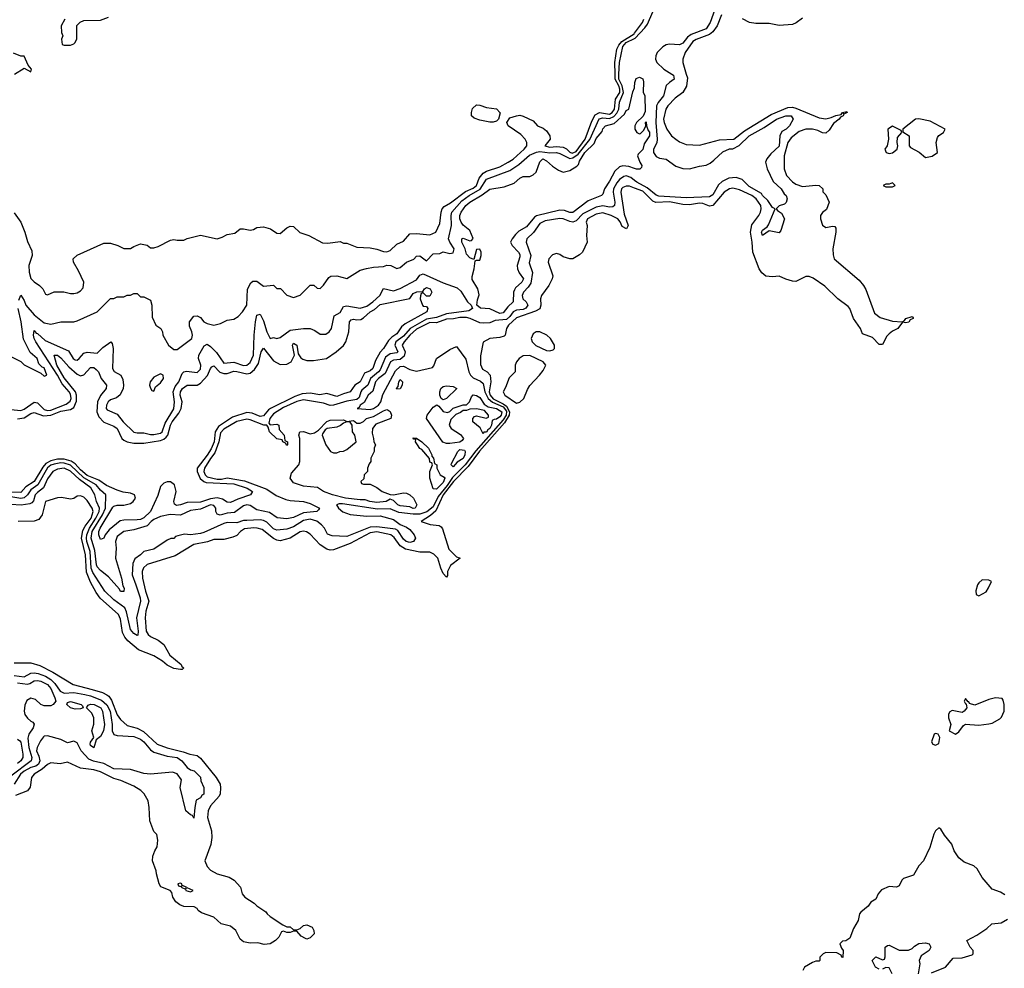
# Model space of a CAD drawing. Header units: inches. Extents: x 2668334 to 2765628, y 828034 to 955234.
# Tile 198 of 218: x 2706304 to 2712223, y 924623 to 930328. Entities that reach past the tile are written whole.
import ezdxf

# ---------------------------------------------------------------- set-up
doc = ezdxf.new("R2010")
doc.units = ezdxf.units.IN
doc.header["$MEASUREMENT"] = 0
for name, color, linetype in [('C7902', 7, 'Continuous'), ('C7903', 7, 'Continuous'), ('C7912', 7, 'Continuous'), ('C7913', 7, 'Continuous')]:
    doc.layers.add(name, color=color, linetype=linetype)

msp = doc.modelspace()

# ---------------------------------------------------------------- linework, layer by layer
at = {"layer": 'C7902', "color": 4}
for points, elevation in [([(2706270, 929166.8), (2706310.7, 929110), (2706334.8, 929050), (2706350, 928994), (2706376.9, 928936.9), (2706378, 928910), (2706358.8, 928850), (2706360.7, 928810), (2706371, 928771), (2706390.9, 928750.9), (2706422, 928730), (2706442, 928710), (2706458, 928678), (2706470, 928674), (2706510, 928692), (2706568.4, 928691.6), (2706610, 928681), (2706630, 928681), (2706650, 928686), (2706670, 928698), (2706684.7, 928715.3), (2706688.7, 928750), (2706658, 928818), (2706628, 928870), (2706626, 928890), (2706648.4, 928911.6), (2706810, 928984.7), (2706850, 928984.7), (2706894, 928970), (2706930, 928952), (2706970, 928952), (2706990, 928964.7), (2707030, 928978.8), (2707070, 928970.8), (2707090, 928956), (2707110, 928956), (2707136.5, 928963.5), (2707210, 929001), (2707230, 929006), (2707250, 929001), (2707290, 929001), (2707310, 929011), (2707390, 929031), (2707490, 929010.8), (2707520.2, 929019.8), (2707550, 929036), (2707596.4, 929043.6), (2707630, 929070.7), (2707650, 929070.7), (2707690, 929061), (2707710, 929066), (2707730, 929078.8), (2707770, 929082.8), (2707812, 929070), (2707850, 929044.7), (2707870, 929042), (2707910, 929076), (2707930, 929086), (2707950, 929084.7), (2707987.1, 929047.1), (2708042, 929030), (2708124.9, 928984.9), (2708155.5, 928984.5), (2708230, 928994), (2708250, 928984.7), (2708270, 928984.7), (2708330, 928958.8), (2708410, 928954.8), (2708450, 928947.3), (2708490, 928933), (2708510, 928932.4), (2708530, 928940.4), (2708570, 928978), (2708610, 928996.3), (2708650, 929040.7), (2708690, 929042), (2708770, 929034.4), (2708805.2, 929050), (2708830, 929102), (2708838, 929170), (2708844.2, 929190), (2708854.8, 929205.2), (2708893.6, 929226.4), (2708984.5, 929295.5), (2709030, 929315.5), (2709049.7, 929330), (2709065.8, 929374.2), (2709090, 929404.9), (2709110, 929415.8), (2709190, 929442.8), (2709240.7, 929470), (2709270.6, 929489.4), (2709336.2, 929550), (2709353.2, 929570), (2709352.3, 929590), (2709341.6, 929610), (2709316.6, 929636.6), (2709241.1, 929690), (2709231.5, 929710), (2709250, 929737.1), (2709290.5, 929750.5), (2709310, 929752.7), (2709330, 929747.3), (2709390, 929718.8), (2709416, 929690), (2709450, 929674.4), (2709470, 929659.5), (2709491.6, 929630), (2709493.4, 929610), (2709461, 929570), (2709490, 929561.7), (2709530, 929564.2), (2709570, 929560.2), (2709590, 929551.6), (2709611.5, 929531.5), (2709625.7, 929525.7), (2709650, 929535.7), (2709703.8, 929610), (2709743.4, 929716.6), (2709763.5, 929756.5), (2709790, 929769.3), (2709850, 929759), (2709866.2, 929770), (2709878.6, 929790), (2709886.3, 929850), (2709911.5, 929890), (2709911.9, 929910), (2709905.3, 929930), (2709883.4, 929970), (2709883.1, 930000)], 36), ([(2706299.3, 928640.7), (2706310, 928672), (2706330, 928638), (2706340.3, 928610), (2706390, 928552), (2706450, 928504), (2706490, 928497.3), (2706550, 928510.8), (2706630, 928511), (2706650, 928516), (2706769, 928571), (2706850, 928651.3), (2706870, 928652), (2706890, 928662), (2706930, 928662), (2706948.9, 928671.1), (2706970, 928672), (2706990, 928682), (2707010, 928682), (2707030, 928662), (2707050, 928662), (2707090, 928642), (2707098, 928610), (2707099.6, 928539.6), (2707122, 928490), (2707152, 928470), (2707162, 928450), (2707164.7, 928430), (2707198, 928370), (2707230, 928344.7), (2707250, 928344.7), (2707338, 928410), (2707342, 928430), (2707339, 928450), (2707324.7, 928484.7), (2707324, 928510), (2707350, 928544.7), (2707370, 928546), (2707390, 928536), (2707411.3, 928510), (2707430, 928500.7), (2707470, 928491.3), (2707510, 928501), (2707550, 928521), (2707590, 928526), (2707617.5, 928542.5), (2707644, 928570), (2707669.2, 928610), (2707673.2, 928706.8), (2707694, 928746), (2707705.2, 928754.8), (2707730, 928756), (2707770, 928724.7), (2707830, 928732), (2707850, 928712), (2707871.1, 928711.1), (2707910, 928672), (2707950, 928658), (2707990, 928672), (2708050, 928732), (2708071, 928731), (2708092.7, 928712.7), (2708110, 928712), (2708130, 928732), (2708162, 928778), (2708174, 928786), (2708210, 928786.8), (2708270, 928771.3), (2708350, 928822), (2708389.3, 928830.7), (2708430, 928839.1), (2708490, 928842.8), (2708510.6, 928850.6), (2708534, 928850), (2708570, 928832), (2708590, 928838), (2708628.7, 928870), (2708673.3, 928886.7), (2708690, 928906), (2708710, 928906.8), (2708750, 928878), (2708790, 928918.8), (2708830, 928921), (2708850, 928930.7), (2708890, 928922.4), (2708910, 928926.4), (2708916.3, 928950), (2708889.7, 928989.7), (2708882, 929010), (2708899.8, 929090), (2708896.9, 929150), (2708901.3, 929170), (2708962.2, 929237.8), (2709005.4, 929270), (2709071.4, 929308.6), (2709110, 929368.8), (2709250, 929421.3), (2709303.7, 929456.3), (2709367.6, 929512.4), (2709410, 929531.9), (2709430, 929534.2), (2709490, 929526.8), (2709530, 929529), (2709550, 929523.6), (2709610, 929492.3), (2709630, 929496), (2709660.7, 929519.3), (2709732.2, 929607.8), (2709787.7, 929732.3), (2709810, 929737.3), (2709850, 929733.1), (2709874.9, 929745.1), (2709894.2, 929765.8), (2709906.1, 929790), (2709910, 929832.7), (2709933.4, 929890), (2709926.2, 929930), (2709905.9, 929970), (2709905.3, 929990), (2709905.9, 930000)], 32), ([(2710000, 929433), (2709965.4, 929445.4), (2709930, 929449.5), (2709910, 929443.7), (2709882.3, 929417.7), (2709850, 929356), (2709818.8, 929310), (2709810, 929278), (2709802, 929270), (2709721.6, 929238.4), (2709630, 929167.3), (2709610, 929167.8), (2709579.7, 929179.7), (2709550, 929182.4), (2709411.2, 929148.8), (2709399.4, 929140.6), (2709350, 929082.4), (2709304.8, 929055.2), (2709284.5, 929035.5), (2709264, 929010), (2709254.8, 928990), (2709264, 928970), (2709303, 928930), (2709310, 928916), (2709310, 928902), (2709295.2, 928850), (2709296.9, 928830), (2709306.2, 928806.2), (2709331.8, 928770), (2709323.1, 928750), (2709285.1, 928714.9), (2709277.8, 928702.2), (2709272.7, 928690), (2709270.4, 928630), (2709239, 928601), (2709210, 928565.4), (2709190, 928561.7), (2709130, 928588), (2709073.1, 928593.1), (2709052.3, 928610), (2709056.6, 928643.4), (2709066.6, 928673.4), (2709056.9, 928710), (2709024.5, 928764.5), (2709023.7, 928783.7), (2709036.2, 928830), (2709042, 928878), (2709050, 928882), (2709070, 928881), (2709078, 928910), (2709078, 928930), (2709070, 928948.7), (2709050, 928946), (2709034, 928886), (2709010, 928895.3), (2708990, 928918), (2708982, 928950), (2708960.9, 928990), (2708962, 929010), (2708970, 929014.8), (2709010, 928998.8), (2709019.3, 929000.7), (2709028.9, 929011.1), (2709010, 929059.3), (2708970, 929092.3), (2708957.6, 929110), (2708949.7, 929130), (2708949.8, 929150), (2708957.4, 929170), (2708986.6, 929210), (2709009.7, 929230), (2709084.9, 929275.1), (2709130, 929308), (2709216.6, 929323.4), (2709275.6, 929344.4), (2709310, 929374), (2709330, 929384), (2709370, 929385.5), (2709390, 929394.8), (2709409, 929410), (2709430, 929472), (2709448, 929490), (2709470, 929478.8), (2709506, 929446), (2709542, 929422), (2709570, 929410.8), (2709610, 929421), (2709652.3, 929447.7), (2709663.7, 929456.3), (2709670, 929476), (2709702, 929530), (2709756.4, 929583.6), (2709770, 929613), (2709804.4, 929655.6), (2709810, 929671), (2709825.2, 929690), (2709876.6, 929703.4), (2709939.7, 929760.3), (2709950, 929782), (2709966, 929790), (2709990, 929894), (2710000, 929918.6)], 28), ([(2710000, 929360.7), (2709978.6, 929378.6), (2709950, 929388.4), (2709935.1, 929384.9), (2709910, 929366.3), (2709893.6, 929346.4), (2709874, 929310), (2709871.2, 929290), (2709882.3, 929230), (2709879.5, 929210), (2709870, 929201.3), (2709850, 929200.4), (2709810, 929207.9), (2709770, 929199.8), (2709690, 929160.3), (2709650, 929118), (2709630, 929110.9), (2709610, 929113.3), (2709570, 929130.9), (2709550, 929132.9), (2709462.5, 929117.5), (2709430, 929101.6), (2709391.8, 929048.2), (2709353.4, 929010), (2709348.4, 928990), (2709377.1, 928910), (2709366.2, 928866.2), (2709386.4, 928806.4), (2709375.8, 928744.2), (2709360.4, 928719.6), (2709333, 928690), (2709324.9, 928670), (2709328.8, 928650), (2709348.4, 928630), (2709359.3, 928610), (2709347.4, 928592.6), (2709330, 928585), (2709290, 928580.3), (2709270, 928571), (2709250, 928543.5), (2709230, 928525.6), (2709161.2, 928518.8), (2709130, 928505.1), (2709090, 928502.4), (2709070, 928505.6), (2709011.7, 928531.7), (2708990, 928536.8), (2708950, 928537.1), (2708911.8, 928528.2), (2708870, 928526.6), (2708810, 928505.1), (2708770, 928506), (2708690, 928466.2), (2708650, 928430.8), (2708614.3, 928390), (2708603.2, 928370), (2708620.2, 928330), (2708615.6, 928304.4), (2708590, 928285.1), (2708550, 928279.2), (2708532.7, 928270), (2708500, 928200), (2708460.3, 928170), (2708442.2, 928150), (2708425.9, 928094.1), (2708399.3, 928070), (2708374.6, 928025.4), (2708350.5, 928010), (2708344, 927996), (2708332, 927990), (2708410, 927984.2), (2708430, 927989.2), (2708459.7, 928010), (2708474.8, 928030), (2708485.8, 928074.2), (2708563.7, 928216.3), (2708590, 928242), (2708610, 928244), (2708650, 928224.9), (2708690, 928214), (2708784.8, 928235.2), (2708794.3, 928245.7), (2708809.8, 928290.2), (2708890, 928344.9), (2708930, 928362.8), (2708985.7, 928285.7), (2709003.1, 928210), (2709013, 928190), (2709030, 928174.9), (2709074.4, 928154.4), (2709090, 928139.1), (2709100.6, 928090), (2709119.4, 928050), (2709146.7, 928026.8), (2709210, 927999.1), (2709230, 927973.4), (2709228.9, 927950), (2709210, 927920.6), (2709045.5, 927734.5), (2708981.6, 927650), (2708904.9, 927575.1), (2708873.8, 927526.2), (2708820.3, 927459.7), (2708790, 927398), (2708752.1, 927368), (2708710, 927354.9), (2708670, 927353.4), (2708583.2, 927363.2), (2708530, 927385.4), (2708455.6, 927384.4), (2708243.9, 927416.1), (2708223.6, 927416.4), (2708207.3, 927410), (2708220.3, 927390), (2708247.1, 927367.1), (2708290, 927351.5), (2708390, 927342.4), (2708470, 927343.7), (2708550, 927322.4), (2708591.8, 927291.8), (2708630, 927276.4), (2708650, 927262.8), (2708676, 927230), (2708682.8, 927210), (2708671.3, 927190), (2708650, 927184.2), (2708626.6, 927190), (2708610, 927204.5), (2708576.1, 927256.1), (2708563.8, 927263.8), (2708450, 927278.7), (2708410, 927276), (2708270, 927220.4), (2708182.9, 927222.9), (2708153.6, 927233.6), (2708135.3, 927270), (2708119, 927290), (2708090, 927311.5), (2708050, 927324.4), (2708010, 927316.8), (2707950, 927277.3), (2707910, 927263), (2707850, 927258.7), (2707830, 927266.3), (2707790, 927306.3), (2707770, 927316.3), (2707750, 927319.7), (2707670, 927316.9), (2707650, 927315.4), (2707610, 927302.7), (2707550, 927303.5), (2707530, 927298.5), (2707410, 927242.9), (2707390, 927238), (2707330, 927229.4), (2707293.6, 927233.6), (2707255.3, 927224.7), (2707241, 927219), (2707230, 927208), (2707212.7, 927207.3), (2707190, 927198), (2707110, 927144), (2707050, 927129.2), (2707030, 927109.3), (2706994.8, 927085.2), (2706983, 927057), (2706979.5, 926990), (2707002.7, 926930), (2707028, 926850), (2707030.2, 926830), (2707005.3, 926730), (2707016.4, 926650), (2707013.7, 926626.3), (2707010, 926624), (2706990, 926636), (2706970, 926661.2), (2706945.7, 926765.7), (2706935.1, 926790), (2706870, 926838.3), (2706815.1, 926890), (2706743.5, 927003.5), (2706733.3, 927030), (2706726.3, 927130), (2706706.5, 927190), (2706704.7, 927210), (2706707.1, 927230), (2706722.5, 927270), (2706761.9, 927330), (2706781, 927370), (2706782.8, 927390), (2706766, 927430), (2706756, 927470), (2706731.7, 927511.7), (2706662.5, 927562.5), (2706610, 927612.9), (2706570, 927629.7), (2706530, 927624.2), (2706503.8, 927610), (2706470, 927566.6), (2706447.5, 927512.5), (2706410, 927485.1), (2706396.9, 927470), (2706386.4, 927433.6), (2706377.3, 927422.7), (2706364.8, 927415.2), (2706312.1, 927407.9), (2706250, 927413)], 32), ([(2710000, 929314.9), (2709970, 929326.3), (2709950, 929327.3), (2709930, 929318.4), (2709922.4, 929310), (2709917.6, 929290), (2709938.5, 929158.5), (2709961, 929090), (2709952, 929070), (2709924.8, 929084.8), (2709912.7, 929112.7), (2709899, 929130), (2709859.3, 929150), (2709810, 929166.3), (2709770, 929157.7), (2709718, 929130), (2709708.2, 929110), (2709714.8, 929090), (2709710.9, 929030.9), (2709716, 928990), (2709686.8, 928930), (2709670, 928913.2), (2709630, 928889.4), (2709610, 928889.6), (2709570, 928901.2), (2709550, 928915.3), (2709530, 928922), (2709506.4, 928913.6), (2709484.7, 928890), (2709481, 928870), (2709507.9, 928787.9), (2709504.4, 928770), (2709485.7, 928730), (2709440.4, 928670), (2709435.3, 928650), (2709437.6, 928610), (2709430.4, 928589.6), (2709404.9, 928575.1), (2709290, 928534.8), (2709242.6, 928490), (2709230.3, 928470), (2709222.8, 928430), (2709216.1, 928423.9), (2709190, 928416.2), (2709130, 928409.5), (2709090.6, 928389.4), (2709074.7, 928305.3), (2709074.3, 928254.3), (2709086.8, 928226.8), (2709113, 928210), (2709131.5, 928190), (2709135.9, 928150), (2709126.1, 928090), (2709131.8, 928070), (2709150, 928047.4), (2709210, 928018.3), (2709230, 928003.4), (2709248.4, 927970), (2709247, 927950), (2709217.6, 927902.4), (2709067.9, 927732.1), (2708999.2, 927640.8), (2708910.8, 927550), (2708850, 927469.8), (2708805.3, 927374.7), (2708773.6, 927346.4), (2708718, 927310), (2708772.1, 927292.1), (2708826.2, 927286.2), (2708838, 927278), (2708845.5, 927265.5), (2708884, 927144), (2708930, 927097.3), (2708952, 927090), (2708893.8, 927046.2), (2708876.3, 927010), (2708875.5, 926984.5), (2708870, 926975.3), (2708850, 926998), (2708835.1, 927030), (2708818.4, 927090), (2708793.2, 927113.2), (2708770, 927126.3), (2708710, 927126), (2708623.9, 927143.9), (2708590, 927163.9), (2708554, 927214), (2708534.7, 927230), (2708450, 927247.2), (2708410, 927242.3), (2708290, 927178), (2708190, 927140.5), (2708170, 927138.3), (2708150, 927143.5), (2708110, 927169.7), (2708050, 927234), (2708028, 927248), (2708010, 927251.5), (2707990, 927248), (2707930, 927209.7), (2707870, 927193), (2707850, 927196.9), (2707830, 927207.6), (2707760.9, 927260.9), (2707730.8, 927270.8), (2707711.9, 927271.9), (2707655.1, 927264.9), (2707630.8, 927250), (2707610, 927225.2), (2707584.5, 927215.5), (2707530, 927201.2), (2707470, 927200.7), (2707432.7, 927187.3), (2707350, 927170.9), (2707237.3, 927102.7), (2707069.2, 927050.8), (2707048.3, 927031.7), (2707038.9, 927010), (2707042.3, 926970), (2707060.3, 926890), (2707079.5, 926830), (2707062.6, 926770), (2707057.4, 926730), (2707064.9, 926650), (2707076.5, 926630), (2707090, 926617.4), (2707136.9, 926596.9), (2707170.2, 926570.2), (2707206.3, 926506.3), (2707274, 926450), (2707278.8, 926438.8), (2707291.3, 926430), (2707279.8, 926420.2), (2707270, 926419), (2707230, 926425.2), (2707190, 926446.6), (2707162.7, 926470), (2707110, 926502.4), (2707018, 926538), (2706953.2, 926593.2), (2706935.3, 926615.3), (2706922.5, 926642.5), (2706910, 926722), (2706897.6, 926750), (2706788.3, 926848.3), (2706763.3, 926883.3), (2706730, 926944.5), (2706705.5, 927005.5), (2706699.8, 927110), (2706675.7, 927210), (2706684.1, 927255.9), (2706697.7, 927282.3), (2706732.9, 927330), (2706745.3, 927370), (2706738.5, 927390), (2706710, 927436), (2706690, 927456), (2706670, 927464), (2706650, 927462), (2706630, 927448.7), (2706610, 927444), (2706554.8, 927454.8), (2706530, 927452.3), (2706458, 927430), (2706439.1, 927350), (2706418, 927322), (2706390, 927312.7), (2706294, 927310)], 36), ([(2706250, 927983), (2706310, 927978.3), (2706330, 927986.3), (2706390, 928027), (2706410, 928023.1), (2706450, 927984), (2706470, 927978.2), (2706490, 927978.9), (2706583.6, 928016.4), (2706606.6, 928033.4), (2706613.6, 928050), (2706610, 928075.6), (2706602, 928090), (2706558.2, 928138.2), (2706530.4, 928190.4), (2706400.5, 928390), (2706389.7, 928410), (2706386, 928430), (2706390, 928458), (2706402.5, 928442.5), (2706410, 928440.7), (2706457.5, 928397.5), (2706596.2, 928336.2), (2706624.9, 928290), (2706637.2, 928282.8), (2706650, 928281), (2706662, 928290), (2706690, 928322.8), (2706710, 928327.3), (2706770, 928323), (2706803.9, 928356.1), (2706851.3, 928390), (2706859.9, 928379.9), (2706865.3, 928350), (2706861.3, 928230), (2706872.1, 928212.1), (2706911, 928190), (2706924.5, 928164.5), (2706927.7, 928130), (2706924.9, 928110), (2706908.1, 928071.9), (2706885.5, 928054.5), (2706850, 928041.2), (2706836, 928030), (2706824.9, 928010), (2706824, 927990), (2706830, 927981), (2706890, 927956), (2706924.9, 927910), (2706990, 927847.3), (2707010, 927842.8), (2707050, 927844), (2707090, 927832.7), (2707110, 927832.4), (2707150, 927840.3), (2707159.7, 927850), (2707179.1, 927900.9), (2707230, 927987.7), (2707234.8, 928030), (2707226.9, 928090), (2707239.1, 928120.9), (2707260.5, 928150), (2707281, 928199), (2707290, 928210.7), (2707306.8, 928213.2), (2707370, 928205.5), (2707390, 928226), (2707392, 928250), (2707378, 928290), (2707380.7, 928310), (2707413.4, 928366.6), (2707430, 928377.3), (2707450, 928363), (2707485.9, 928325.9), (2707530, 928262.8), (2707590, 928267.7), (2707650, 928248.8), (2707670, 928250.7), (2707690, 928265.5), (2707709.6, 928310.4), (2707713, 928430), (2707720.5, 928510), (2707730, 928550.8), (2707750, 928556), (2707770, 928516), (2707790, 928451.3), (2707810, 928411.3), (2707830, 928416), (2707850, 928411.3), (2707870, 928416), (2707930, 928460.7), (2708010, 928471), (2708050.7, 928470.7), (2708078.5, 928458.5), (2708110, 928437.3), (2708143.2, 928436.8), (2708164, 928450), (2708177.2, 928470), (2708193.2, 928546.8), (2708230, 928566.8), (2708250, 928602.8), (2708270, 928606.4), (2708350, 928593.4), (2708390, 928604.7), (2708426.3, 928630), (2708467.8, 928670), (2708490, 928710.5), (2708550, 928697.6), (2708590, 928710.3), (2708690, 928763.1), (2708710, 928790.7), (2708730, 928800.3), (2708850, 928744.4), (2708934.4, 928714.4), (2708955.5, 928695.5), (2708995.5, 928630), (2709018.8, 928610), (2709025.5, 928590), (2709004, 928576), (2708870, 928558.9), (2708810, 928536.5), (2708750, 928527.3), (2708651.3, 928470), (2708610, 928424.4), (2708565.8, 928390), (2708558.6, 928370), (2708576.5, 928330), (2708570, 928324.4), (2708530, 928317.6), (2708502, 928298), (2708470, 928223), (2708460.8, 928210), (2708412.6, 928170), (2708396.5, 928130), (2708360.7, 928099.3), (2708354, 928090), (2708344.5, 928055.5), (2708330, 928042.8), (2708270, 928033.6), (2708190, 928009.8), (2708170, 928008), (2708130, 928022), (2708010, 928041), (2707970, 928030.7), (2707890, 927996.5), (2707830, 927956.8), (2707807.7, 927930), (2707802, 927902), (2707810, 927891.3), (2707850, 927896), (2707862, 927890), (2707863.6, 927863.6), (2707894, 927830), (2707898, 927798), (2707914, 927790), (2707914, 927770), (2707910, 927766), (2707902, 927782), (2707886, 927790), (2707882, 927802), (2707850, 927808), (2707806, 927850), (2707798, 927878), (2707788.4, 927888.4), (2707771.6, 927888.4), (2707690, 927920.7), (2707670, 927925.1), (2707610, 927910.8), (2707530, 927866), (2707510, 927842.7), (2707501.6, 927790), (2707477, 927723), (2707450, 927689.6), (2707415.3, 927630), (2707410.4, 927610), (2707418.7, 927590), (2707430, 927579.5), (2707490, 927564.1), (2707516.1, 927563.9), (2707550, 927571.6), (2707654.4, 927554.4), (2707790, 927505.2), (2707846, 927466), (2707902.6, 927442.6), (2707930, 927435.4), (2708010.2, 927430.2), (2708050, 927418.3), (2708106.8, 927390), (2708100.7, 927379.3), (2708090.3, 927369.7), (2708010, 927362.3), (2707950, 927333), (2707910, 927325.1), (2707851.5, 927331.5), (2707804.6, 927364.6), (2707730, 927380.5), (2707690, 927406.6), (2707670, 927409.5), (2707650, 927403.6), (2707595.2, 927364.8), (2707550, 927360.4), (2707507.9, 927347.9), (2707490, 927354), (2707482.9, 927370), (2707482, 927390), (2707470, 927406), (2707450, 927409.6), (2707390, 927384), (2707330, 927376.4), (2707270, 927348.3), (2707208.9, 927351.1), (2707150, 927339.5), (2707110, 927322.4), (2707093, 927310), (2707070, 927282.9), (2706990, 927259.6), (2706930, 927249.2), (2706890, 927219), (2706878.8, 927190), (2706883, 927150), (2706880.4, 927090), (2706916.4, 926970), (2706923.5, 926923.5), (2706931.3, 926908.7), (2706930, 926888.7), (2706910, 926889), (2706902.7, 926902.7), (2706837.3, 926977.3), (2706790, 927015.1), (2706770, 927037), (2706764.8, 927050), (2706754.7, 927134.7), (2706733.5, 927210), (2706739.5, 927250), (2706801, 927350), (2706820.3, 927390), (2706822, 927470), (2706790, 927498), (2706762.7, 927530), (2706690, 927573.3), (2706610, 927648.3), (2706570, 927661.1), (2706550, 927662.8), (2706510, 927655.7), (2706490, 927648.1), (2706470, 927632.5), (2706413, 927530), (2706370, 927500.9), (2706350, 927469.7), (2706330, 927451.8), (2706310, 927448.1), (2706250, 927458.7)], 28), ([(2706290, 927926.7), (2706330, 927934.3), (2706370, 927960.3), (2706390, 927965.7), (2706446, 927946), (2706490, 927948.6), (2706550, 927973), (2706610, 927983.2), (2706630, 927996.5), (2706645.5, 928034.5), (2706644.7, 928070), (2706638.5, 928090), (2706570, 928174.7), (2706526.8, 928250), (2706510, 928310.8), (2706530.6, 928310), (2706550, 928294.9), (2706599.4, 928239.4), (2706650, 928195.6), (2706670, 928186.5), (2706690, 928192.2), (2706730, 928237), (2706750, 928236), (2706764.3, 928224.3), (2706776.5, 928210), (2706792.7, 928170), (2706826, 928130), (2706823.1, 928110), (2706790, 928067.6), (2706771.3, 928030), (2706767.3, 927970), (2706779.8, 927939.8), (2706810, 927906.3), (2706870, 927883.2), (2706888.7, 927870), (2706918.3, 927810), (2706930, 927799), (2706950, 927788.2), (2706990, 927780.7), (2707050, 927780.2), (2707150, 927797.1), (2707170, 927804.2), (2707183.9, 927816.1), (2707193.6, 927830), (2707209.8, 927890), (2707220.2, 927910), (2707259.4, 927960.6), (2707275.1, 927990), (2707279.8, 928030), (2707268.9, 928070), (2707269.8, 928090), (2707281.7, 928110), (2707310, 928128.9), (2707370, 928128.9), (2707390, 928141.1), (2707432, 928188), (2707450, 928231), (2707459.5, 928240.5), (2707470, 928245.5), (2707507.8, 928207.8), (2707530, 928199.1), (2707550, 928200.2), (2707590, 928213.2), (2707610, 928213), (2707670, 928197.3), (2707690, 928201.7), (2707716.2, 928223.8), (2707739.7, 928260.3), (2707755.6, 928330), (2707770, 928352.7), (2707830, 928277.1), (2707870, 928254.4), (2707910, 928255.3), (2707935.1, 928270), (2707955.3, 928310), (2707943.6, 928370), (2707950, 928382.8), (2707970, 928370.7), (2707977.3, 928317.3), (2707993.4, 928293.4), (2708005.8, 928285.8), (2708030, 928279.1), (2708070, 928278), (2708148.7, 928290), (2708206.6, 928330), (2708250.9, 928369.1), (2708265.1, 928390), (2708282, 928450), (2708287, 928510), (2708297.2, 928522.8), (2708310, 928526.8), (2708330, 928522), (2708354.3, 928525.7), (2708370, 928534.4), (2708409.6, 928570), (2708435.7, 928584.3), (2708470, 928614.6), (2708649.3, 928650.7), (2708670, 928682), (2708691.3, 928691.3), (2708727.3, 928692.7), (2708738, 928710), (2708750, 928718), (2708772, 928710), (2708782, 928690), (2708770, 928666), (2708750, 928666), (2708730, 928686), (2708718, 928682), (2708712.7, 928667.3), (2708712, 928650), (2708724.7, 928610), (2708730, 928604.7), (2708750, 928602), (2708758, 928590), (2708751.3, 928570), (2708620.9, 928499.1), (2708598.7, 928481.3), (2708570, 928438.4), (2708540.8, 928419.2), (2708520.7, 928399.3), (2708490.4, 928350), (2708471.1, 928328.9), (2708442.5, 928277.5), (2708426.4, 928230), (2708410, 928216.3), (2708377.5, 928202.5), (2708350.4, 928150), (2708319.3, 928130), (2708290.3, 928089.7), (2708250, 928078.4), (2708210, 928060.7), (2708150, 928080.4), (2708107.5, 928072.5), (2708050, 928081.4), (2708001.8, 928078.2), (2707957.4, 928062.6), (2707811.5, 927988.5), (2707799.3, 927980.7), (2707770, 927945.7), (2707750, 927942), (2707702, 927962), (2707670, 927964.6), (2707582.1, 927937.9), (2707497.9, 927882.1), (2707478.6, 927850), (2707472.1, 927790), (2707453.9, 927746.1), (2707431.4, 927708.6), (2707371.2, 927630), (2707370.2, 927610), (2707389.5, 927569.5), (2707410, 927550.2), (2707424, 927544), (2707590, 927536.6), (2707670.5, 927510), (2707703, 927490), (2707691, 927470), (2707614.8, 927445.2), (2707570, 927423.6), (2707550, 927425.6), (2707523.8, 927443.8), (2707490, 927452), (2707450, 927446.5), (2707390, 927426), (2707310, 927424.4), (2707270, 927409.6), (2707246.6, 927406.6), (2707235.1, 927415.1), (2707229.6, 927430), (2707244, 927490), (2707234.8, 927530), (2707210, 927548.4), (2707190, 927547.6), (2707170, 927540.4), (2707150, 927519.6), (2707133.7, 927466.3), (2707089.3, 927370.7), (2707050, 927332.4), (2707030, 927322.7), (2707010, 927319.8), (2706930, 927317.7), (2706906.9, 927313.1), (2706840.5, 927259.5), (2706817.1, 927230), (2706810, 927208.7), (2706790, 927202), (2706779.5, 927230), (2706779.6, 927250), (2706787.1, 927270), (2706864.2, 927395.8), (2706870, 927402.4), (2706890, 927408.7), (2706930, 927407.6), (2706970, 927418.5), (2706986.3, 927430), (2706999.8, 927450), (2706993.5, 927470), (2706970, 927480.3), (2706926.6, 927486.6), (2706890, 927498.7), (2706826.2, 927526.2), (2706779, 927559), (2706710, 927587), (2706670, 927619.8), (2706637.7, 927657.7), (2706613.3, 927673.3), (2706570, 927683.9), (2706530, 927684.3), (2706490, 927675), (2706461.3, 927658.7), (2706442.4, 927637.6), (2706391.1, 927550), (2706341.1, 927518.9), (2706310, 927484.2), (2706250, 927487.1)], 24), ([(2706234, 928310), (2706310, 928272), (2706330, 928252), (2706430, 928202), (2706450, 928184.7), (2706466, 928190), (2706450, 928233.2), (2706438, 928238), (2706418, 928258), (2706408.7, 928290), (2706366.8, 928326.8), (2706327.3, 928407.3), (2706312.3, 928510), (2706293.7, 928590)], 32), ([(2706270, 926460.7), (2706370, 926460.7), (2706424.4, 926444.4), (2706503.8, 926403.8), (2706626, 926330), (2706740.2, 926300.2), (2706800.7, 926280.7), (2706827.1, 926267.1), (2706838.6, 926258.6), (2706854.8, 926234.8), (2706890, 926148), (2706910, 926119.1), (2706950, 926083), (2707010, 926067), (2707047.1, 926047.1), (2707130, 925970.4), (2707190, 925949.1), (2707285.6, 925925.6), (2707326, 925910), (2707370, 925901.7), (2707390, 925887.4), (2707485.7, 925770), (2707508.2, 925730), (2707510.9, 925709.1), (2707508.1, 925671.9), (2707502, 925658), (2707450, 925600.9), (2707437, 925570), (2707432, 925530), (2707456.5, 925450), (2707459.5, 925410), (2707453.2, 925366.8), (2707417.1, 925270), (2707430, 925234.8), (2707450, 925214), (2707490, 925190.7), (2707562, 925170), (2707593.7, 925153.7), (2707630.9, 925110.9), (2707641, 925070), (2707658, 925050), (2707714, 925014), (2707730, 924998), (2707782.8, 924962.8), (2707791, 924950), (2707810, 924934.8), (2707884.7, 924884.7), (2707910, 924872), (2707930, 924872), (2707950, 924854), (2707970, 924854), (2707990, 924862), (2708010, 924881), (2708030, 924884.7), (2708062, 924870), (2708072, 924850), (2708074, 924830), (2708050, 924806), (2708030, 924798), (2708022, 924802), (2707996.4, 924816.4), (2707970, 924846), (2707950, 924846), (2707930, 924838), (2707910, 924838), (2707890, 924846), (2707878, 924842), (2707862, 924810), (2707842, 924790), (2707810, 924769.2), (2707774, 924766), (2707735.5, 924775.5), (2707690, 924773.2), (2707670, 924777.2), (2707650, 924782.7), (2707630, 924799), (2707602.7, 924850), (2707570, 924877.2), (2707515.3, 924890), (2707470, 924929.4), (2707395.6, 924955.6), (2707377.2, 924970), (2707370, 924982), (2707352.9, 924992.9), (2707290, 924995.1), (2707265.4, 925005.4), (2707242.9, 925022.9), (2707224, 925050), (2707219, 925079), (2707208.7, 925090), (2707152.7, 925112.7), (2707141.2, 925130), (2707125.2, 925190), (2707124, 925210), (2707102, 925270), (2707103.1, 925296.9), (2707115.3, 925330), (2707130, 925354), (2707133.6, 925393.6), (2707127.3, 925427.3), (2707110, 925446), (2707085.2, 925510), (2707082.7, 925590), (2707076, 925630), (2707051.7, 925671.7), (2707031.5, 925691.5), (2706990, 925718), (2706911.5, 925751.5), (2706870, 925763.6), (2706790, 925805.1), (2706750, 925816.3), (2706670, 925825.6), (2706590, 925862.7), (2706547.9, 925852.1), (2706490, 925859.5), (2706470, 925849.5), (2706439.4, 925820.6), (2706390.7, 925790), (2706374.8, 925770), (2706367.3, 925712.7), (2706351.3, 925690), (2706277.4, 925662.6)], 36), ([(2706270, 926384.7), (2706330, 926375.6), (2706370, 926398.6), (2706390, 926400.6), (2706415.4, 926395.4), (2706459.4, 926379.4), (2706490, 926360.2), (2706515.1, 926335.1), (2706547, 926290), (2706570, 926278.3), (2706630, 926280.7), (2706696, 926270), (2706730, 926261.6), (2706794.7, 926234.7), (2706828.2, 926208.2), (2706846.7, 926170), (2706859.1, 926090), (2706860.3, 926050), (2706868.8, 926028.8), (2706890, 926022.4), (2706990, 926016.1), (2707030, 926000.9), (2707050, 925985.3), (2707090, 925937.6), (2707110, 925923.7), (2707190, 925898), (2707250.7, 925890), (2707279.1, 925870), (2707310, 925831), (2707330, 925816), (2707352, 925810), (2707390, 925772), (2707392, 925750), (2707411, 925711), (2707410.7, 925670), (2707398, 925662), (2707390, 925648.7), (2707365.4, 925634.6), (2707356, 925590), (2707350, 925526), (2707342, 925542), (2707330, 925546), (2707302, 925570), (2707269, 925710), (2707276, 925756), (2707250, 925793.2), (2707222.7, 925802.7), (2707090, 925791.2), (2707050, 925794.3), (2706970, 925817.7), (2706870, 925822), (2706810, 925854.8), (2706748, 925868), (2706720, 925880), (2706674, 925930), (2706650, 925979), (2706630, 925988.7), (2706590, 925978), (2706550, 925999), (2706470, 926021.2), (2706450, 926019), (2706445.8, 926014.2), (2706428.5, 925991.5), (2706407.7, 925950), (2706405.3, 925930), (2706418.6, 925898.6), (2706424.2, 925870), (2706416.5, 925850), (2706401, 925839), (2706370, 925829.8), (2706330, 925808.6), (2706309.1, 925790), (2706270.2, 925729.8)], 32), ([(2706290, 926339.5), (2706350, 926331.6), (2706365.3, 926334.7), (2706390, 926352.4), (2706410, 926354), (2706430.8, 926350), (2706470, 926330.3), (2706490, 926304.9), (2706515.8, 926250), (2706520.5, 926230), (2706504, 926210), (2706490, 926200.7), (2706450, 926200.5), (2706429.7, 926209.7), (2706399.2, 926239.2), (2706370, 926248), (2706346.4, 926233.6), (2706335, 926205), (2706331.3, 926170), (2706335.2, 926150), (2706350, 926126.4), (2706370, 926108.2), (2706383, 926103), (2706390.3, 926090.3), (2706385.3, 926070), (2706358.9, 926030), (2706353.3, 926006.7), (2706357.7, 925950), (2706375.8, 925890), (2706372, 925870), (2706250, 925778.9)], 28), ([(2706290, 926001), (2706304.7, 925990), (2706310, 925982), (2706323, 925910), (2706321.6, 925890), (2706310, 925869.7), (2706290, 925853.6)], 24)]:
    msp.add_lwpolyline(points, dxfattribs=dict(at, elevation=elevation))
for points, elevation in [([(2709150, 929711.1), (2709130, 929712.1), (2709070, 929723.5), (2709036.4, 929736.4), (2709019.6, 929750), (2709019.1, 929770), (2709025.6, 929794.4), (2709050, 929815.6), (2709070, 929814), (2709110, 929799.2), (2709170.9, 929790.9), (2709191.9, 929768.1), (2709182, 929730), (2709170, 929718)], 36), ([(2709409.2, 928450.8), (2709390, 928439.5), (2709379.1, 928410), (2709384.9, 928390), (2709407.5, 928367.5), (2709470, 928339), (2709490, 928337), (2709510, 928342), (2709519.3, 928350), (2709518, 928370), (2709495.6, 928410), (2709473.6, 928430), (2709430, 928449.8)], 44), ([(2709370, 928307.4), (2709330, 928306.3), (2709305.5, 928290), (2709290.6, 928270), (2709283, 928250), (2709282, 928210), (2709246.9, 928173.1), (2709225.1, 928114.9), (2709211, 928090), (2709221, 928070), (2709290, 928020.7), (2709310, 928027.3), (2709334.5, 928050), (2709356.2, 928103.8), (2709371.5, 928128.5), (2709429.5, 928190.5), (2709450, 928218), (2709466, 928250), (2709451, 928271)], 44), ([(2707150, 928198), (2707110, 928178), (2707087.3, 928150), (2707084, 928130), (2707090, 928112), (2707098, 928098), (2707110, 928094), (2707120.9, 928119.1), (2707150, 928144.7), (2707168, 928170), (2707166, 928190)], 32), ([(2708570, 928106), (2708569.1, 928109.1), (2708578, 928122), (2708582.7, 928150), (2708590, 928164.7), (2708604.7, 928150), (2708602, 928130), (2708590, 928108)], 28), ([(2708850, 928042), (2708838, 928050), (2708829.2, 928069.2), (2708829.3, 928090.7), (2708835.3, 928110), (2708850, 928121), (2708870, 928126), (2708910, 928122), (2708932, 928110), (2708870, 928048.7)], 28), ([(2709090, 927838), (2709072.3, 927872.3), (2709028, 927910), (2709028, 927930), (2709038, 927942), (2709050, 927944.7), (2709108, 927932), (2709122, 927938), (2709122, 927950), (2709098, 927978), (2709050, 927988), (2709010, 927986), (2708990, 927978), (2708970, 927978), (2708954.4, 927965.6), (2708926, 927954), (2708896, 927924), (2708884.7, 927890), (2708898, 927870), (2708953.7, 927833.7), (2708972, 927810), (2708963.6, 927796.4), (2708950, 927788), (2708890, 927779), (2708870, 927779), (2708846.8, 927786.8), (2708749.3, 927930), (2708754, 927950), (2708790, 927998), (2708811.6, 928011.6), (2708823.6, 928003.6), (2708850, 927971.3), (2708874.6, 927965.4), (2708890, 927972), (2708910, 927991.3), (2708970, 928011.3), (2708990, 928012), (2709008, 928030), (2709020.2, 928059.8), (2709030, 928070.8), (2709050, 928066.8), (2709070, 928056.3), (2709096.4, 928016.4), (2709120.3, 928000.3), (2709170.7, 927990), (2709201.3, 927970), (2709198, 927950), (2709190, 927938.4), (2709170, 927924.5), (2709156, 927924), (2709143.6, 927916.4), (2709139.1, 927890), (2709130.3, 927870), (2709118.3, 927861.7), (2709110, 927847.8), (2709093.7, 927846.3)], 28), ([(2708370, 927534), (2708410, 927534), (2708450, 927514), (2708482, 927490), (2708530, 927471.3), (2708551.1, 927471.1), (2708610, 927482.8), (2708630, 927481), (2708650, 927471), (2708670.6, 927450.6), (2708691.3, 927410), (2708682, 927390), (2708670, 927388.7), (2708650, 927398), (2708590, 927403.5), (2708576, 927410), (2708550, 927435.3), (2708530, 927444), (2708506, 927430), (2708450, 927423.5), (2708408.7, 927430), (2708380.9, 927440.9), (2708350, 927439.6), (2708262, 927450), (2708184, 927470), (2708130.5, 927489.5), (2708094, 927514), (2708010, 927522.9), (2707950, 927542), (2707929.2, 927570), (2707938.6, 927601.4), (2707982, 927650), (2707988, 927670), (2707988, 927810), (2707982, 927830), (2707988, 927850), (2708010, 927851.3), (2708050, 927838), (2708076.4, 927843.6), (2708100.4, 927859.6), (2708149.4, 927910.6), (2708170, 927918.8), (2708250, 927922), (2708270, 927912), (2708310, 927918), (2708330, 927902), (2708350, 927902), (2708370, 927912), (2708388, 927930), (2708430, 927940.7), (2708490, 927976.4), (2708510, 927982.8), (2708519.1, 927979.1), (2708530.6, 927970.6), (2708538, 927950), (2708534, 927930), (2708444, 927896), (2708424.7, 927870), (2708422, 927842), (2708431.3, 927810), (2708432, 927790), (2708442, 927770), (2708434, 927750), (2708434, 927730), (2708414, 927690), (2708414, 927670), (2708403.6, 927656.4), (2708394, 927630), (2708394, 927610), (2708374, 927590), (2708372.7, 927567.3), (2708354, 927550), (2708358, 927538)], 28), ([(2708270, 927908.7), (2708250, 927902), (2708233.2, 927886.8), (2708210, 927877.2), (2708151.1, 927868.9), (2708139.6, 927860.4), (2708123.6, 927836.4), (2708122, 927830), (2708144.7, 927770), (2708171.6, 927731.6), (2708190, 927722), (2708210, 927722), (2708228.9, 927731.1), (2708250, 927732), (2708270, 927742), (2708326, 927790), (2708318, 927830), (2708304, 927850), (2708302, 927890), (2708290, 927908)], 28), ([(2708810, 927505.2), (2708790, 927506), (2708769, 927570), (2708768.7, 927610), (2708786, 927650), (2708782, 927662), (2708770, 927666), (2708768, 927688), (2708722, 927742), (2708710, 927748.7), (2708695.3, 927770), (2708684, 927790), (2708686, 927806), (2708674, 927806), (2708669, 927811), (2708670, 927814), (2708690, 927811), (2708722, 927790), (2708762, 927750), (2708782, 927710), (2708782, 927702), (2708792, 927690), (2708798, 927658), (2708811.6, 927651.6), (2708812, 927630), (2708831.1, 927591.1), (2708856.3, 927576.3), (2708858.8, 927570), (2708850, 927543.7)], 28), ([(2708910, 927638), (2708898, 927650), (2708900.4, 927659.6), (2708938, 927730), (2708950, 927742), (2708978, 927738), (2708982, 927730), (2708978.8, 927710), (2708970, 927689.5), (2708933.4, 927666.6)], 28), ([(2706638, 926182), (2706609.7, 926189.7), (2706586.6, 926210), (2706590, 926222), (2706610, 926227.3), (2706674, 926210), (2706682, 926202), (2706684.7, 926190), (2706670, 926183.7)], 28), ([(2706750, 925948.7), (2706730, 925962), (2706727.3, 925970), (2706730, 925982), (2706748.7, 926010), (2706738, 926050), (2706749.5, 926090.5), (2706749.5, 926130), (2706736.6, 926156.6), (2706706, 926190), (2706715.3, 926204.7), (2706729.6, 926210.4), (2706750.8, 926210), (2706790.4, 926190), (2706801.6, 926170), (2706814, 926090), (2706808, 926050), (2706790, 926017.2), (2706763.6, 925996.4)], 28), ([(2707270, 925135.3), (2707254, 925130), (2707258, 925118), (2707270, 925114), (2707278, 925118), (2707274, 925110), (2707299.6, 925099.6), (2707302, 925090), (2707330, 925082), (2707346, 925090), (2707310, 925106), (2707302, 925102), (2707306, 925110), (2707280.4, 925120.4), (2707278, 925130)], 36)]:
    msp.add_lwpolyline(points, close=True, dxfattribs=dict(at, elevation=elevation))
at = {"layer": 'C7903', "color": 4}
for points, elevation in [([(2706574, 930330), (2706552, 930290), (2706554, 930250), (2706562, 930230), (2706554, 930210), (2706558, 930178), (2706570, 930174), (2706610, 930174), (2706630, 930182), (2706638, 930190), (2706647.3, 930212.7), (2706648, 930292), (2706667.3, 930312.7), (2706690, 930322), (2706790, 930324.7), (2706838, 930342)], 44), ([(2709883.1, 930000), (2709882.5, 930070), (2709894, 930150), (2709904.9, 930175.1), (2709922.7, 930197.3), (2709997, 930243), (2710000, 930246.9)], 36), ([(2709905.9, 930000), (2709909.9, 930070), (2709930, 930166), (2709949.6, 930190.4), (2710000, 930214.2)], 32), ([(2706273.2, 930000), (2706330, 930036), (2706370, 930014), (2706374, 930030), (2706353.6, 930053.6), (2706330, 930108), (2706310, 930108.7), (2706267.3, 930127.3)], 44)]:
    msp.add_lwpolyline(points, dxfattribs=dict(at, elevation=elevation))
at = {"layer": 'C7912', "color": 4}
for points, elevation in [([(2710311.1, 930000), (2710317.7, 929977.7), (2710312.3, 929927.7), (2710290.8, 929890), (2710243.4, 929856.6), (2710200.7, 929810), (2710188, 929790), (2710174, 929730), (2710177.3, 929710), (2710194.8, 929670), (2710222.8, 929630), (2710248.3, 929608.3), (2710270, 929594), (2710310, 929577.3), (2710390, 929574), (2710510, 929604.9), (2710597.2, 929610), (2710660.4, 929659.6), (2710821.6, 929758.4), (2710920.9, 929799.1), (2710950, 929800.7), (2710970, 929795.8), (2711110, 929738.3), (2711150, 929731.7), (2711181.3, 929738.7), (2711210, 929752.2), (2711242, 929758), (2711250, 929770.4), (2711275.3, 929775.3), (2711278, 929770), (2711270, 929765.2), (2711262, 929762), (2711254, 929766), (2711258, 929758), (2711254.8, 929750), (2711238, 929742), (2711230.7, 929730), (2711196, 929704), (2711170, 929662.9), (2711150, 929646), (2711130, 929646.6), (2711101.1, 929661.1), (2711070, 929669.8), (2711030, 929669.8), (2710990, 929655.1), (2710942, 929618), (2710920.7, 929590), (2710898.7, 929510), (2710900.4, 929430), (2710914.4, 929390), (2710950, 929352.2), (2710970, 929338.9), (2711010, 929324.9), (2711090, 929333.4), (2711110, 929330.8), (2711132, 929310), (2711132.7, 929292.7), (2711150, 929274), (2711170.7, 929230), (2711154, 929186), (2711130, 929168), (2711118, 929150), (2711118.8, 929130), (2711130, 929092), (2711150, 929078), (2711190, 929086), (2711203.6, 929083.6), (2711210, 929074), (2711210.4, 929050), (2711192, 928950), (2711193.8, 928913.8), (2711200.5, 928890), (2711350, 928760.4), (2711377, 928730), (2711390, 928706), (2711443.2, 928563.2), (2711477.3, 928537.3), (2711550, 928515.5), (2711608.9, 928511.1), (2711622, 928518), (2711630, 928530.6), (2711670, 928542), (2711675.3, 928535.3), (2711674.8, 928530), (2711658, 928522), (2711650, 928509.2), (2711630, 928504), (2711610, 928508), (2711582, 928470), (2711550, 928455.3), (2711530, 928439), (2711516.3, 928423.7), (2711490, 928375.3), (2711470, 928375.3), (2711430, 928417.2), (2711370, 928438), (2711359.3, 928470), (2711316, 928530), (2711294, 928590), (2711283.3, 928603.3), (2711222, 928650), (2711145, 928725), (2711073, 928773), (2711050, 928784), (2711030, 928783.5), (2710970, 928753.3), (2710950, 928754.7), (2710910, 928766.3), (2710870, 928786), (2710830, 928781.5), (2710790, 928785.7), (2710764.4, 928804.4), (2710748.7, 928828.7), (2710711.1, 928930), (2710707.8, 928990), (2710697.8, 929050), (2710705, 929095), (2710747.6, 929150), (2710756.3, 929170), (2710761.1, 929190), (2710759.1, 929210), (2710731, 929250), (2710705.6, 929270), (2710630, 929305.1), (2710590, 929314.3), (2710570, 929309.6), (2710539.5, 929290), (2710470, 929209.4), (2710450, 929206.6), (2710410, 929222.6), (2710390, 929224.8), (2710330, 929214.8), (2710290, 929215.6), (2710210, 929232), (2710128.6, 929228.6), (2710110, 929235.4), (2710050, 929295.9), (2710000, 929314.9)], 36), ([(2710224.3, 930000), (2710233.9, 929993.9), (2710239.1, 929970), (2710209.2, 929950.8), (2710190, 929931.6), (2710174.7, 929870), (2710142.7, 929830), (2710132.4, 929810), (2710128.4, 929710), (2710136.9, 929610), (2710133.4, 929586.6), (2710114, 929550), (2710114.9, 929530), (2710130, 929506), (2710150, 929495.3), (2710190, 929488.4), (2710247.7, 929447.7), (2710290, 929432.4), (2710330, 929430.2), (2710390, 929447.4), (2710430, 929453.7), (2710454.7, 929465.3), (2710476.9, 929483.1), (2710530, 929533.7), (2710570, 929550.2), (2710590, 929551.6), (2710629.8, 929570.2), (2710689.6, 929630), (2710780.1, 929679.9), (2710852.7, 929730), (2710910, 929750.3), (2710942, 929750), (2710954, 929730), (2710932, 929690), (2710911.3, 929670), (2710885.5, 929654.5), (2710874, 929630), (2710870, 929566.6), (2710819.3, 929520.7), (2710796.3, 929490), (2710787.7, 929470), (2710797.1, 929430), (2710833.7, 929353.7), (2710882, 929310), (2710899.6, 929279.6), (2710911.3, 929270), (2710918, 929250), (2710911.6, 929228.4), (2710902, 929218), (2710870, 929208), (2710852, 929190), (2710859.6, 929179.6), (2710883.6, 929163.6), (2710902, 929130), (2710879.8, 929060.2), (2710870, 929046), (2710810, 929058), (2710769, 929030), (2710764, 929050), (2710770, 929062), (2710798, 929082), (2710806, 929094), (2710846, 929190), (2710830, 929198), (2710801, 929241), (2710769.6, 929270), (2710762.4, 929282.4), (2710690, 929325.1), (2710646.2, 929366.2), (2710610, 929378), (2710566, 929374), (2710526.2, 929353.8), (2710505.7, 929334.3), (2710470, 929274.5), (2710450, 929261.5), (2710310, 929255.8), (2710146, 929266), (2710130, 929272.6), (2710076.4, 929316.4), (2710012.8, 929350), (2710000, 929360.7)], 32), ([(2710000, 929918.6), (2710000.4, 929919.6), (2710002, 929950), (2710010, 929974), (2710030, 929982), (2710050, 929972), (2710054, 929954), (2710051.1, 929891.1), (2710062, 929870), (2710063.6, 929776.4), (2710052.7, 929747.3), (2710012, 929710), (2710002, 929690), (2710002, 929670), (2710014, 929650), (2710030, 929642), (2710036.4, 929643.6), (2710056.4, 929663.6), (2710068, 929690), (2710066, 929710), (2710070, 929714), (2710071.3, 929690), (2710081, 929661), (2710090, 929652), (2710090.4, 929630), (2710058, 929582), (2710050, 929548), (2710021, 929519), (2710018, 929510), (2710031.3, 929470), (2710044.7, 929450), (2710042, 929438), (2710031.1, 929428.9), (2710010.8, 929429.2), (2710000, 929433)], 28), ([(2712225.6, 925065.6), (2712200.2, 925080.2), (2712150, 925098), (2712089.1, 925169.1), (2712060.4, 925220.4), (2712039, 925239), (2711982, 925262), (2711950, 925288), (2711922, 925330), (2711908, 925370), (2711863.2, 925423.2), (2711840.4, 925460.4), (2711830, 925468), (2711810, 925448.7), (2711798.8, 925430), (2711774.8, 925350), (2711737.3, 925270), (2711710, 925239), (2711676.3, 925183.7), (2711616.9, 925163.1), (2711606.4, 925153.6), (2711590, 925118), (2711574, 925110), (2711530, 925114), (2711484.5, 925095.5), (2711464.7, 925070), (2711450, 925038), (2711419.6, 925020.4), (2711403.6, 924996.4), (2711359.6, 924960.4), (2711352, 924950), (2711344.7, 924910), (2711316.9, 924863.1), (2711295.3, 924804.7), (2711270, 924788), (2711250, 924786), (2711234, 924770), (2711243.6, 924743.6), (2711254, 924730), (2711252.7, 924687.3), (2711246, 924690), (2711242, 924702), (2711215.3, 924715.3), (2711150, 924718), (2711134, 924710), (2711114, 924690), (2711114, 924670), (2711110, 924666), (2711090, 924666), (2711070, 924658), (2711022, 924630), (2711012, 924610)], 44), ([(2711785.1, 924594.9), (2711868.7, 924630), (2711915.3, 924684.7), (2711970, 924686), (2712030, 924704.7), (2712035.3, 924710), (2712035.3, 924730), (2712018, 924750), (2711998, 924790), (2712058.6, 924821.4), (2712118, 924862), (2712148, 924890), (2712204, 924896), (2712242, 924918)], 44), ([(2711470, 924618), (2711448.7, 924630), (2711428, 924670), (2711450, 924692), (2711490, 924674), (2711502, 924678), (2711507.3, 924692.7), (2711506, 924750), (2711520.4, 924759.6), (2711530, 924762), (2711590, 924732), (2711647.3, 924732.7), (2711670, 924742), (2711683.1, 924756.9), (2711708.4, 924771.6), (2711750, 924776), (2711772, 924770), (2711781, 924750), (2711771.3, 924730), (2711722.8, 924697.2), (2711711.3, 924670), (2711714.8, 924650), (2711704.7, 924590)], 44), ([(2711548, 924590), (2711530, 924626), (2711510, 924628), (2711490, 924618)], 44)]:
    msp.add_lwpolyline(points, dxfattribs=dict(at, elevation=elevation))
at = {"layer": 'C7912', "color": 4, "elevation": 44}
for points in [[(2711710, 929731.8), (2711690, 929729.3), (2711612, 929670), (2711612.7, 929652.7), (2711651.3, 929630), (2711651, 929570), (2711658.8, 929558.8), (2711710.5, 929530.5), (2711750, 929498.8), (2711790, 929506.8), (2711822, 929530), (2711813.2, 929590), (2711820.9, 929619.1), (2711830, 929632), (2711858, 929650), (2711868, 929670), (2711777.5, 929717.5)], [(2711550, 929688), (2711522, 929670), (2711526, 929610), (2711518, 929570), (2711504.7, 929550), (2711512, 929530), (2711530, 929522.8), (2711550, 929526.8), (2711578, 929550), (2711582, 929570), (2711578, 929590), (2711580.4, 929619.6), (2711606, 929650), (2711602, 929662)], [(2711550, 929346), (2711530, 929338), (2711510, 929338), (2711494, 929330), (2711510, 929322), (2711550, 929322), (2711566, 929330)], [(2712090, 926959), (2712070, 926942), (2712061, 926930), (2712052, 926892), (2712054, 926870), (2712070, 926862), (2712113.2, 926886.8), (2712128.7, 926910), (2712146, 926950), (2712130, 926958)], [(2712170, 926248.7), (2712130, 926239), (2712046.3, 926206.3), (2712014.6, 926214.6), (2712010, 926226), (2712006, 926226), (2711990, 926246), (2711982, 926230), (2711990, 926214), (2711994, 926214), (2711998, 926190), (2711982, 926170), (2711970, 926162), (2711910, 926173.2), (2711894.8, 926165.2), (2711887.9, 926152.1), (2711888.2, 926128.2), (2711901, 926090), (2711892, 926050), (2711930, 926031.3), (2711950, 926044.7), (2711977.2, 926082.8), (2711989.1, 926090.9), (2712070, 926085.5), (2712130, 926093.4), (2712150, 926097.3), (2712196.6, 926123.4), (2712206.3, 926133.7), (2712221.2, 926170), (2712222, 926210), (2712216.4, 926236.4), (2712210, 926246)], [(2711810, 926034), (2711802, 926030), (2711785.4, 925985.4), (2711794, 925970), (2711810, 925964.7), (2711830, 925974), (2711835.3, 926010), (2711826, 926030)]]:
    msp.add_lwpolyline(points, close=True, dxfattribs=at)
at = {"layer": 'C7913', "color": 4}
for points, elevation in [([(2710000, 930214.2), (2710003.9, 930216.1), (2710062, 930278), (2710078.9, 930301.1), (2710110, 930376)], 32), ([(2710482, 930390), (2710454, 930310), (2710430, 930272.3), (2710340.5, 930239.5), (2710318.2, 930221.8), (2710290, 930186.3), (2710270, 930176.2), (2710210, 930180.7), (2710190, 930175.6), (2710170, 930163.6), (2710137, 930130), (2710127.4, 930110), (2710126, 930090), (2710134.4, 930070), (2710177.1, 930030), (2710224.3, 930000)], 32), ([(2710523.1, 930356.9), (2710496.2, 930290), (2710470, 930254.8), (2710450, 930238.9), (2710370, 930208.7), (2710350, 930196.4), (2710304.4, 930130), (2710290.5, 930090), (2710290.5, 930070), (2710311.1, 930000)], 36), ([(2710000, 930246.9), (2710048, 930310), (2710055.4, 930330)], 36), ([(2711010, 930337.3), (2710970.8, 930309.2), (2710950, 930299.8), (2710870, 930293.3), (2710810, 930304.8), (2710730, 930305.5), (2710691.7, 930311.7), (2710650, 930332.4)], 36)]:
    msp.add_lwpolyline(points, dxfattribs=dict(at, elevation=elevation))

doc.saveas('drawing.dxf')
